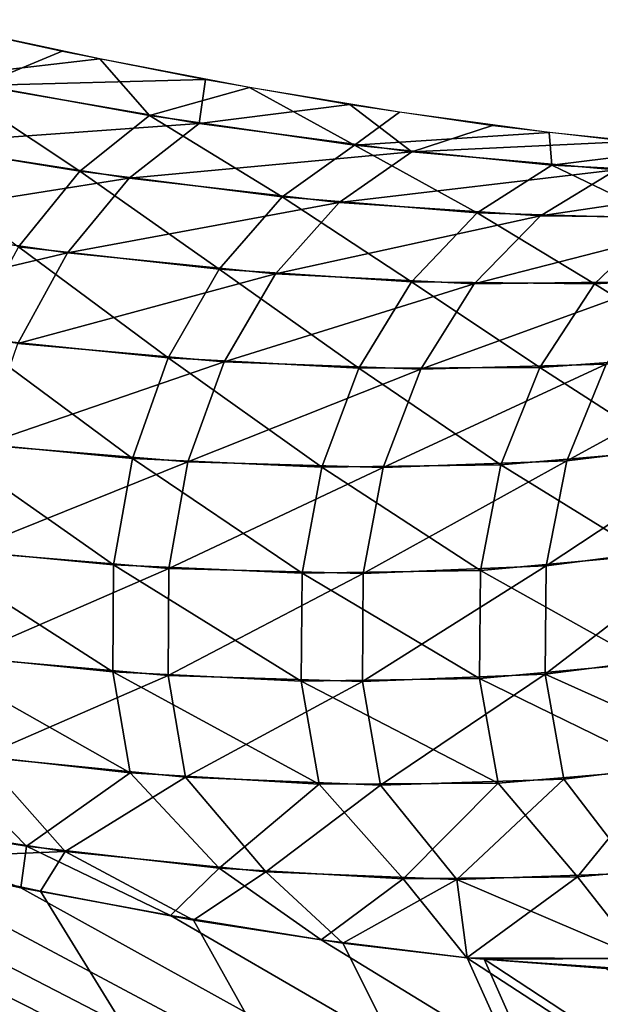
# Model space of a CAD drawing. Header units: millimetres. Extents: x -101 to 102, y -40 to 284.
# Tile 40 of 183: x -83.297 to -82.668, y 67.749 to 68.816. Entities that reach past the tile are written whole.
import ezdxf

# ---------------------------------------------------------------- set-up
doc = ezdxf.new("R2010")
doc.units = ezdxf.units.MM
doc.header["$LTSCALE"] = 65.185185
for name, color, linetype in [('53', 7, 'CONTINUOUS'), ('57', 7, 'CONTINUOUS'), ('59', 7, 'CONTINUOUS')]:
    doc.layers.add(name, color=color, linetype=linetype)

msp = doc.modelspace()

# ---------------------------------------------------------------- linework, layer by layer
at = {"layer": '53', "color": 7, "linetype": 'Continuous'}
for points in [[(-84.5283, 68.2351, -26.7663), (-81.6645, 65.2559, -24.4671), (-85.7174, 67.4646, -23.1641), (-84.5283, 68.2351, -26.7663)], [(-85.1698, 67.8167, 24.8908), (-80.8348, 66.511, 28.3431), (-84.5283, 68.2351, 26.7663), (-85.1698, 67.8167, 24.8908)], [(-84.3861, 68.1839, -26.8645), (-81.6645, 65.2559, -24.4671), (-84.5283, 68.2351, -26.7663), (-84.3861, 68.1839, -26.8645)], [(-84.5283, 68.2351, 26.7663), (-80.8348, 66.511, 28.3431), (-84.3869, 68.1839, 26.8636), (-84.5283, 68.2351, 26.7663)], [(-84.3869, 68.1839, 26.8636), (-80.8348, 66.511, 28.3431), (-84.2419, 68.1344, 26.9687), (-84.3869, 68.1839, 26.8636)], [(-84.2396, 68.134, -26.9712), (-81.6645, 65.2559, -24.4671), (-84.3861, 68.1839, -26.8645), (-84.2396, 68.134, -26.9712)], [(-84.2419, 68.1344, 26.9687), (-80.8348, 66.511, 28.3431), (-84.1889, 68.117, 27.0085), (-84.2419, 68.1344, 26.9687)], [(-84.1901, 68.1178, -27.0083), (-81.6645, 65.2559, -24.4671), (-84.2396, 68.134, -26.9712), (-84.1901, 68.1178, -27.0083)], [(-84.0886, 68.0855, -27.0862), (-81.6645, 65.2559, -24.4671), (-84.1901, 68.1178, -27.0083), (-84.0886, 68.0855, -27.0862)], [(-84.1889, 68.117, 27.0085), (-80.8348, 66.511, 28.3431), (-84.0934, 68.0866, 27.0817), (-84.1889, 68.117, 27.0085)], [(-84.0934, 68.0866, 27.0817), (-80.8348, 66.511, 28.3431), (-83.9412, 68.0406, 27.2026), (-84.0934, 68.0866, 27.0817)], [(-83.9329, 68.0384, -27.2098), (-81.6645, 65.2559, -24.4671), (-84.0886, 68.0855, -27.0862), (-83.9329, 68.0384, -27.2098)], [(-83.9412, 68.0406, 27.2026), (-80.8348, 66.511, 28.3431), (-83.7838, 67.9953, 27.3314), (-83.9412, 68.0406, 27.2026)], [(-83.7705, 67.9914, -27.3422), (-81.6645, 65.2559, -24.4671), (-83.9329, 68.0384, -27.2098), (-83.7705, 67.9914, -27.3422)], [(-83.7838, 67.9953, 27.3314), (-80.8348, 66.511, 28.3431), (-83.6217, 67.9512, 27.4681), (-83.7838, 67.9953, 27.3314)], [(-83.6044, 67.9466, -27.4829), (-81.6645, 65.2559, -24.4671), (-83.7705, 67.9914, -27.3422), (-83.6044, 67.9466, -27.4829)], [(-83.6217, 67.9512, 27.4681), (-80.8348, 66.511, 28.3431), (-83.4581, 67.9104, 27.6125), (-83.6217, 67.9512, 27.4681)], [(-83.4389, 67.9063, -27.6307), (-81.6645, 65.2559, -24.4671), (-83.6044, 67.9466, -27.4829), (-83.4389, 67.9063, -27.6307)], [(-83.4581, 67.9104, 27.6125), (-80.8348, 66.511, 28.3431), (-83.2963, 67.8751, 27.7644), (-83.4581, 67.9104, 27.6125)], [(-83.2747, 67.8712, -27.7861), (-81.6645, 65.2559, -24.4671), (-83.4389, 67.9063, -27.6307), (-83.2747, 67.8712, -27.7861)], [(-83.2963, 67.8751, 27.7644), (-80.8348, 66.511, 28.3431), (-83.134, 67.8448, 27.9254), (-83.2963, 67.8751, 27.7644)], [(-83.1092, 67.84, -27.9497), (-81.6645, 65.2559, -24.4671), (-83.2747, 67.8712, -27.7861), (-83.1092, 67.84, -27.9497)], [(-83.134, 67.8448, 27.9254), (-80.8348, 66.511, 28.3431), (-82.9706, 67.8187, 28.095), (-83.134, 67.8448, 27.9254)], [(-82.9473, 67.8148, -28.1186), (-81.6645, 65.2559, -24.4671), (-83.1092, 67.84, -27.9497), (-82.9473, 67.8148, -28.1186)], [(-85.7634, 67.4315, 23.0037), (-81.6645, 65.2559, 24.4671), (-85.1698, 67.8167, 24.8908), (-85.7634, 67.4315, 23.0037)], [(-81.6645, 65.2559, 24.4671), (-80.8348, 66.511, 28.3431), (-85.1698, 67.8167, 24.8908), (-81.6645, 65.2559, 24.4671)], [(-82.9706, 67.8187, 28.095), (-80.8348, 66.511, 28.3431), (-82.8128, 67.7991, 28.2684), (-82.9706, 67.8187, 28.095)], [(-82.8126, 67.7992, -28.2687), (-81.6645, 65.2559, -24.4671), (-82.9473, 67.8148, -28.1186), (-82.8126, 67.7992, -28.2687)], [(-82.8128, 67.7991, 28.2684), (-80.8348, 66.511, 28.3431), (-82.6622, 67.7877, 28.4468), (-82.8128, 67.7991, 28.2684)], [(-82.7941, 67.7975, -28.2901), (-81.6645, 65.2559, -24.4671), (-82.8126, 67.7992, -28.2687), (-82.7941, 67.7975, -28.2901)], [(-80.8348, 66.511, -28.3431), (-81.6645, 65.2559, -24.4671), (-82.7941, 67.7975, -28.2901), (-80.8348, 66.511, -28.3431)], [(-82.6472, 67.7876, -28.4665), (-80.8348, 66.511, -28.3431), (-82.7941, 67.7975, -28.2901), (-82.6472, 67.7876, -28.4665)]]:
    msp.add_3dface(points, dxfattribs=at)
at = {"layer": '57', "color": 7, "linetype": 'Continuous'}
for points in [[(-83.2515, 68.7814, -27.5309), (-83.341, 68.7443, -27.5983), (-83.4082, 68.8155, -27.4113), (-83.2515, 68.7814, -27.5309)], [(-83.096, 68.7508, -27.6551), (-83.341, 68.7443, -27.5983), (-83.2515, 68.7814, -27.5309), (-83.096, 68.7508, -27.6551)], [(-83.1029, 68.7032, -27.7922), (-83.4147, 68.6805, -27.6634), (-83.341, 68.7443, -27.5983), (-83.1029, 68.7032, -27.7922)], [(-83.1029, 68.7032, -27.7922), (-83.341, 68.7443, -27.5983), (-83.096, 68.7508, -27.6551), (-83.1029, 68.7032, -27.7922)], [(-82.9397, 68.7237, -27.7862), (-83.1029, 68.7032, -27.7922), (-83.096, 68.7508, -27.6551), (-82.9397, 68.7237, -27.7862)], [(-82.8724, 68.6723, -27.9946), (-83.1029, 68.7032, -27.7922), (-82.9397, 68.7237, -27.7862), (-82.8724, 68.6723, -27.9946)], [(-82.7851, 68.701, -27.9229), (-82.8724, 68.6723, -27.9946), (-82.9397, 68.7237, -27.7862), (-82.7851, 68.701, -27.9229)], [(-83.1789, 68.6438, -27.8588), (-83.4147, 68.6805, -27.6634), (-83.1029, 68.7032, -27.7922), (-83.1789, 68.6438, -27.8588)], [(-82.8724, 68.6723, -27.9946), (-83.1789, 68.6438, -27.8588), (-83.1029, 68.7032, -27.7922), (-82.8724, 68.6723, -27.9946)], [(-82.6355, 68.6835, -28.0628), (-82.8724, 68.6723, -27.9946), (-82.7851, 68.701, -27.9229), (-82.6355, 68.6835, -28.0628)], [(-83.1789, 68.6438, -27.8588), (-83.4793, 68.596, -27.7128), (-83.4147, 68.6805, -27.6634), (-83.1789, 68.6438, -27.8588)], [(-82.6511, 68.653, -28.2058), (-82.8724, 68.6723, -27.9946), (-82.6355, 68.6835, -28.0628), (-82.6511, 68.653, -28.2058)], [(-82.9512, 68.6175, -28.0619), (-83.1789, 68.6438, -27.8588), (-82.8724, 68.6723, -27.9946), (-82.9512, 68.6175, -28.0619)], [(-82.6511, 68.653, -28.2058), (-82.9512, 68.6175, -28.0619), (-82.8724, 68.6723, -27.9946), (-82.6511, 68.653, -28.2058)], [(-82.733, 68.6029, -28.2731), (-82.9512, 68.6175, -28.0619), (-82.6511, 68.653, -28.2058), (-82.733, 68.6029, -28.2731)], [(-82.4411, 68.6464, -28.426), (-82.733, 68.6029, -28.2731), (-82.6511, 68.653, -28.2058), (-82.4411, 68.6464, -28.426)], [(-83.2457, 68.5628, -27.9111), (-83.4793, 68.596, -27.7128), (-83.1789, 68.6438, -27.8588), (-83.2457, 68.5628, -27.9111)], [(-82.9512, 68.6175, -28.0619), (-83.2457, 68.5628, -27.9111), (-83.1789, 68.6438, -27.8588), (-82.9512, 68.6175, -28.0619)], [(-82.5264, 68.601, -28.4923), (-82.733, 68.6029, -28.2731), (-82.4411, 68.6464, -28.426), (-82.5264, 68.601, -28.4923)], [(-83.0203, 68.5403, -28.1167), (-83.2457, 68.5628, -27.9111), (-82.9512, 68.6175, -28.0619), (-83.0203, 68.5403, -28.1167)], [(-82.733, 68.6029, -28.2731), (-83.0203, 68.5403, -28.1167), (-82.9512, 68.6175, -28.0619), (-82.733, 68.6029, -28.2731)], [(-83.2457, 68.5628, -27.9111), (-83.5313, 68.4955, -27.7436), (-83.4793, 68.596, -27.7128), (-83.2457, 68.5628, -27.9111)], [(-82.8049, 68.5295, -28.3297), (-83.0203, 68.5403, -28.1167), (-82.733, 68.6029, -28.2731), (-82.8049, 68.5295, -28.3297)], [(-82.5264, 68.601, -28.4923), (-82.8049, 68.5295, -28.3297), (-82.733, 68.6029, -28.2731), (-82.5264, 68.601, -28.4923)], [(-82.6014, 68.5317, -28.55), (-82.8049, 68.5295, -28.3297), (-82.5264, 68.601, -28.4923), (-82.6014, 68.5317, -28.55)], [(-83.2994, 68.4647, -27.9462), (-83.5313, 68.4955, -27.7436), (-83.2457, 68.5628, -27.9111), (-83.2994, 68.4647, -27.9462)], [(-83.0203, 68.5403, -28.1167), (-83.2994, 68.4647, -27.9462), (-83.2457, 68.5628, -27.9111), (-83.0203, 68.5403, -28.1167)], [(-83.076, 68.4448, -28.1558), (-83.2994, 68.4647, -27.9462), (-83.0203, 68.5403, -28.1167), (-83.076, 68.4448, -28.1558)], [(-82.8049, 68.5295, -28.3297), (-83.076, 68.4448, -28.1558), (-83.0203, 68.5403, -28.1167), (-82.8049, 68.5295, -28.3297)], [(-82.6619, 68.4423, -28.5957), (-82.8628, 68.437, -28.3724), (-82.6014, 68.5317, -28.55), (-82.6619, 68.4423, -28.5957)], [(-82.6014, 68.5317, -28.55), (-82.8628, 68.437, -28.3724), (-82.8049, 68.5295, -28.3297), (-82.6014, 68.5317, -28.55)], [(-82.8628, 68.437, -28.3724), (-83.076, 68.4448, -28.1558), (-82.8049, 68.5295, -28.3297), (-82.8628, 68.437, -28.3724)], [(-83.076, 68.4448, -28.1558), (-83.3372, 68.3549, -27.9622), (-83.2994, 68.4647, -27.9462), (-83.076, 68.4448, -28.1558)], [(-82.5207, 68.3598, -28.8612), (-82.7045, 68.3377, -28.6271), (-82.476, 68.4621, -28.8253), (-82.5207, 68.3598, -28.8612)], [(-82.476, 68.4621, -28.8253), (-82.7045, 68.3377, -28.6271), (-82.6619, 68.4423, -28.5957), (-82.476, 68.4621, -28.8253)], [(-83.1153, 68.3364, -28.1771), (-83.3372, 68.3549, -27.9622), (-83.076, 68.4448, -28.1558), (-83.1153, 68.3364, -28.1771)], [(-82.8628, 68.437, -28.3724), (-83.1153, 68.3364, -28.1771), (-83.076, 68.4448, -28.1558), (-82.8628, 68.437, -28.3724)], [(-82.9037, 68.3303, -28.3988), (-83.1153, 68.3364, -28.1771), (-82.8628, 68.437, -28.3724), (-82.9037, 68.3303, -28.3988)], [(-82.7045, 68.3377, -28.6271), (-82.9037, 68.3303, -28.3988), (-82.6619, 68.4423, -28.5957), (-82.7045, 68.3377, -28.6271)], [(-82.6619, 68.4423, -28.5957), (-82.9037, 68.3303, -28.3988), (-82.8628, 68.437, -28.3724), (-82.6619, 68.4423, -28.5957)], [(-82.5444, 68.2471, -28.8828), (-82.7271, 68.2237, -28.6423), (-82.5207, 68.3598, -28.8612), (-82.5444, 68.2471, -28.8828)], [(-82.5207, 68.3598, -28.8612), (-82.7271, 68.2237, -28.6423), (-82.7045, 68.3377, -28.6271), (-82.5207, 68.3598, -28.8612)], [(-83.1153, 68.3364, -28.1771), (-83.357, 68.2394, -27.9583), (-83.3372, 68.3549, -27.9622), (-83.1153, 68.3364, -28.1771)], [(-83.1359, 68.221, -28.1795), (-83.357, 68.2394, -27.9583), (-83.1153, 68.3364, -28.1771), (-83.1359, 68.221, -28.1795)], [(-82.9037, 68.3303, -28.3988), (-83.1359, 68.221, -28.1795), (-83.1153, 68.3364, -28.1771), (-82.9037, 68.3303, -28.3988)], [(-82.9252, 68.2154, -28.4076), (-83.1359, 68.221, -28.1795), (-82.9037, 68.3303, -28.3988), (-82.9252, 68.2154, -28.4076)], [(-82.7271, 68.2237, -28.6423), (-82.9252, 68.2154, -28.4076), (-82.7045, 68.3377, -28.6271), (-82.7271, 68.2237, -28.6423)], [(-82.7045, 68.3377, -28.6271), (-82.9252, 68.2154, -28.4076), (-82.9037, 68.3303, -28.3988), (-82.7045, 68.3377, -28.6271)], [(-82.5457, 68.13, -28.8889), (-82.7282, 68.1064, -28.6405), (-82.5444, 68.2471, -28.8828), (-82.5457, 68.13, -28.8889)], [(-82.5444, 68.2471, -28.8828), (-82.7282, 68.1064, -28.6405), (-82.7271, 68.2237, -28.6423), (-82.5444, 68.2471, -28.8828)], [(-83.1359, 68.221, -28.1795), (-83.3577, 68.1246, -27.9346), (-83.357, 68.2394, -27.9583), (-83.1359, 68.221, -28.1795)], [(-83.1367, 68.105, -28.1628), (-83.3577, 68.1246, -27.9346), (-83.1359, 68.221, -28.1795), (-83.1367, 68.105, -28.1628)], [(-82.9252, 68.2154, -28.4076), (-83.1367, 68.105, -28.1628), (-83.1359, 68.221, -28.1795), (-82.9252, 68.2154, -28.4076)], [(-82.7282, 68.1064, -28.6405), (-82.9261, 68.0986, -28.3982), (-82.7271, 68.2237, -28.6423), (-82.7282, 68.1064, -28.6405)], [(-82.7271, 68.2237, -28.6423), (-82.9261, 68.0986, -28.3982), (-82.9252, 68.2154, -28.4076), (-82.7271, 68.2237, -28.6423)], [(-82.9261, 68.0986, -28.3982), (-83.1367, 68.105, -28.1628), (-82.9252, 68.2154, -28.4076), (-82.9261, 68.0986, -28.3982)], [(-83.1367, 68.105, -28.1628), (-83.3392, 68.0167, -27.8925), (-83.3577, 68.1246, -27.9346), (-83.1367, 68.105, -28.1628)], [(-82.5457, 68.13, -28.8889), (-82.5246, 68.0151, -28.8793), (-82.7282, 68.1064, -28.6405), (-82.5457, 68.13, -28.8889)], [(-83.1176, 67.9947, -28.1279), (-83.3392, 68.0167, -27.8925), (-83.1367, 68.105, -28.1628), (-83.1176, 67.9947, -28.1279)], [(-82.9261, 68.0986, -28.3982), (-83.1176, 67.9947, -28.1279), (-83.1367, 68.105, -28.1628), (-82.9261, 68.0986, -28.3982)], [(-82.7282, 68.1064, -28.6405), (-82.9065, 67.9862, -28.3711), (-82.9261, 68.0986, -28.3982), (-82.7282, 68.1064, -28.6405)], [(-82.7078, 67.9925, -28.6218), (-82.9065, 67.9862, -28.3711), (-82.7282, 68.1064, -28.6405), (-82.7078, 67.9925, -28.6218)], [(-82.5246, 68.0151, -28.8793), (-82.7078, 67.9925, -28.6218), (-82.7282, 68.1064, -28.6405), (-82.5246, 68.0151, -28.8793)], [(-82.9065, 67.9862, -28.3711), (-83.1176, 67.9947, -28.1279), (-82.9261, 68.0986, -28.3982), (-82.9065, 67.9862, -28.3711)], [(-83.248, 67.9144, -27.892), (-83.4738, 67.9492, -27.6594), (-83.3392, 68.0167, -27.8925), (-83.248, 67.9144, -27.892)], [(-83.1176, 67.9947, -28.1279), (-83.248, 67.9144, -27.892), (-83.3392, 68.0167, -27.8925), (-83.1176, 67.9947, -28.1279)], [(-82.5246, 68.0151, -28.8793), (-82.6296, 67.8907, -28.6392), (-82.7078, 67.9925, -28.6218), (-82.5246, 68.0151, -28.8793)], [(-83.0308, 67.8923, -28.1329), (-83.248, 67.9144, -27.892), (-83.1176, 67.9947, -28.1279), (-83.0308, 67.8923, -28.1329)], [(-82.9065, 67.9862, -28.3711), (-83.0308, 67.8923, -28.1329), (-83.1176, 67.9947, -28.1279), (-82.9065, 67.9862, -28.3711)], [(-82.8239, 67.8839, -28.382), (-83.0308, 67.8923, -28.1329), (-82.9065, 67.9862, -28.3711), (-82.8239, 67.8839, -28.382)], [(-82.7078, 67.9925, -28.6218), (-82.8239, 67.8839, -28.382), (-82.9065, 67.9862, -28.3711), (-82.7078, 67.9925, -28.6218)], [(-82.6296, 67.8907, -28.6392), (-82.8239, 67.8839, -28.382), (-82.7078, 67.9925, -28.6218), (-82.6296, 67.8907, -28.6392)], [(-83.4389, 67.9063, -27.6307), (-83.4738, 67.9492, -27.6594), (-83.248, 67.9144, -27.892), (-83.4389, 67.9063, -27.6307)], [(-83.2747, 67.8712, -27.7861), (-83.4389, 67.9063, -27.6307), (-83.248, 67.9144, -27.892), (-83.2747, 67.8712, -27.7861)], [(-83.1092, 67.84, -27.9497), (-83.2747, 67.8712, -27.7861), (-83.248, 67.9144, -27.892), (-83.1092, 67.84, -27.9497)], [(-83.1092, 67.84, -27.9497), (-83.248, 67.9144, -27.892), (-83.0308, 67.8923, -28.1329), (-83.1092, 67.84, -27.9497)], [(-82.9473, 67.8148, -28.1186), (-83.1092, 67.84, -27.9497), (-83.0308, 67.8923, -28.1329), (-82.9473, 67.8148, -28.1186)], [(-82.9473, 67.8148, -28.1186), (-83.0308, 67.8923, -28.1329), (-82.8239, 67.8839, -28.382), (-82.9473, 67.8148, -28.1186)], [(-82.8239, 67.8839, -28.382), (-82.6296, 67.8907, -28.6392), (-82.6231, 67.7984, -28.5185), (-82.8239, 67.8839, -28.382)], [(-82.8126, 67.7992, -28.2687), (-82.9473, 67.8148, -28.1186), (-82.8239, 67.8839, -28.382), (-82.8126, 67.7992, -28.2687)], [(-82.8126, 67.7992, -28.2687), (-82.8239, 67.8839, -28.382), (-82.6231, 67.7984, -28.5185), (-82.8126, 67.7992, -28.2687)], [(-82.7941, 67.7975, -28.2901), (-82.8126, 67.7992, -28.2687), (-82.6231, 67.7984, -28.5185), (-82.7941, 67.7975, -28.2901)], [(-82.6472, 67.7876, -28.4665), (-82.7941, 67.7975, -28.2901), (-82.6231, 67.7984, -28.5185), (-82.6472, 67.7876, -28.4665)]]:
    msp.add_3dface(points, dxfattribs=at)
at = {"layer": '59', "color": 7, "linetype": 'Continuous'}
for points in [[(-83.3731, 68.8076, 27.4376), (-83.3853, 68.7529, 27.5637), (-83.2105, 68.773, 27.5631), (-83.3731, 68.8076, 27.4376)], [(-83.3853, 68.7529, 27.5637), (-83.1568, 68.7118, 27.7471), (-83.2105, 68.773, 27.5631), (-83.3853, 68.7529, 27.5637)], [(-83.2105, 68.773, 27.5631), (-83.1568, 68.7118, 27.7471), (-83.0485, 68.7422, 27.6942), (-83.2105, 68.773, 27.5631)], [(-83.4586, 68.6882, 27.6285), (-83.2323, 68.6513, 27.8134), (-83.3853, 68.7529, 27.5637), (-83.4586, 68.6882, 27.6285)], [(-83.3853, 68.7529, 27.5637), (-83.2323, 68.6513, 27.8134), (-83.1568, 68.7118, 27.7471), (-83.3853, 68.7529, 27.5637)], [(-83.1568, 68.7118, 27.7471), (-82.9348, 68.6797, 27.9381), (-83.0485, 68.7422, 27.6942), (-83.1568, 68.7118, 27.7471)], [(-83.0485, 68.7422, 27.6942), (-82.9348, 68.6797, 27.9381), (-82.886, 68.7153, 27.8327), (-83.0485, 68.7422, 27.6942)], [(-83.2323, 68.6513, 27.8134), (-83.0129, 68.6236, 28.0053), (-83.1568, 68.7118, 27.7471), (-83.2323, 68.6513, 27.8134)], [(-83.1568, 68.7118, 27.7471), (-83.0129, 68.6236, 28.0053), (-82.9348, 68.6797, 27.9381), (-83.1568, 68.7118, 27.7471)], [(-82.886, 68.7153, 27.8327), (-82.9348, 68.6797, 27.9381), (-82.7237, 68.6932, 27.9792), (-82.886, 68.7153, 27.8327)], [(-82.9348, 68.6797, 27.9381), (-82.7209, 68.6578, 28.1371), (-82.7237, 68.6932, 27.9792), (-82.9348, 68.6797, 27.9381)], [(-82.7237, 68.6932, 27.9792), (-82.7209, 68.6578, 28.1371), (-82.566, 68.677, 28.1308), (-82.7237, 68.6932, 27.9792)], [(-83.4586, 68.6882, 27.6285), (-83.2986, 68.5695, 27.865), (-83.2323, 68.6513, 27.8134), (-83.4586, 68.6882, 27.6285)], [(-83.0129, 68.6236, 28.0053), (-82.8017, 68.6062, 28.2046), (-82.9348, 68.6797, 27.9381), (-83.0129, 68.6236, 28.0053)], [(-82.9348, 68.6797, 27.9381), (-82.8017, 68.6062, 28.2046), (-82.7209, 68.6578, 28.1371), (-82.9348, 68.6797, 27.9381)], [(-82.7209, 68.6578, 28.1371), (-82.5166, 68.6473, 28.3443), (-82.566, 68.677, 28.1308), (-82.7209, 68.6578, 28.1371)], [(-83.2986, 68.5695, 27.865), (-83.0813, 68.5453, 28.0594), (-83.2323, 68.6513, 27.8134), (-83.2986, 68.5695, 27.865)], [(-83.2323, 68.6513, 27.8134), (-83.0813, 68.5453, 28.0594), (-83.0129, 68.6236, 28.0053), (-83.2323, 68.6513, 27.8134)], [(-82.8017, 68.6062, 28.2046), (-82.6006, 68.6001, 28.4111), (-82.7209, 68.6578, 28.1371), (-82.8017, 68.6062, 28.2046)], [(-82.7209, 68.6578, 28.1371), (-82.6006, 68.6001, 28.4111), (-82.5166, 68.6473, 28.3443), (-82.7209, 68.6578, 28.1371)], [(-83.0813, 68.5453, 28.0594), (-82.8727, 68.5316, 28.2606), (-83.0129, 68.6236, 28.0053), (-83.0813, 68.5453, 28.0594)], [(-83.0129, 68.6236, 28.0053), (-82.8727, 68.5316, 28.2606), (-82.8017, 68.6062, 28.2046), (-83.0129, 68.6236, 28.0053)], [(-82.8727, 68.5316, 28.2606), (-82.6744, 68.5294, 28.4685), (-82.8017, 68.6062, 28.2046), (-82.8727, 68.5316, 28.2606)], [(-82.8017, 68.6062, 28.2046), (-82.6744, 68.5294, 28.4685), (-82.6006, 68.6001, 28.4111), (-82.8017, 68.6062, 28.2046)], [(-82.6744, 68.5294, 28.4685), (-82.4884, 68.5396, 28.6829), (-82.6006, 68.6001, 28.4111), (-82.6744, 68.5294, 28.4685)], [(-83.3519, 68.4708, 27.8991), (-83.1365, 68.4491, 28.0975), (-83.2986, 68.5695, 27.865), (-83.3519, 68.4708, 27.8991)], [(-83.2986, 68.5695, 27.865), (-83.1365, 68.4491, 28.0975), (-83.0813, 68.5453, 28.0594), (-83.2986, 68.5695, 27.865)], [(-83.1365, 68.4491, 28.0975), (-82.9299, 68.4381, 28.3022), (-83.0813, 68.5453, 28.0594), (-83.1365, 68.4491, 28.0975)], [(-83.0813, 68.5453, 28.0594), (-82.9299, 68.4381, 28.3022), (-82.8727, 68.5316, 28.2606), (-83.0813, 68.5453, 28.0594)], [(-82.9299, 68.4381, 28.3022), (-82.7339, 68.4388, 28.5132), (-82.8727, 68.5316, 28.2606), (-82.9299, 68.4381, 28.3022)], [(-82.8727, 68.5316, 28.2606), (-82.7339, 68.4388, 28.5132), (-82.6744, 68.5294, 28.4685), (-82.8727, 68.5316, 28.2606)], [(-82.6744, 68.5294, 28.4685), (-82.5505, 68.4521, 28.7302), (-82.4884, 68.5396, 28.6829), (-82.6744, 68.5294, 28.4685)], [(-82.7339, 68.4388, 28.5132), (-82.5505, 68.4521, 28.7302), (-82.6744, 68.5294, 28.4685), (-82.7339, 68.4388, 28.5132)], [(-83.3894, 68.3607, 27.9139), (-83.1753, 68.3402, 28.1174), (-83.3519, 68.4708, 27.8991), (-83.3894, 68.3607, 27.9139)], [(-83.3519, 68.4708, 27.8991), (-83.1753, 68.3402, 28.1174), (-83.1365, 68.4491, 28.0975), (-83.3519, 68.4708, 27.8991)], [(-83.1753, 68.3402, 28.1174), (-82.9702, 68.3308, 28.327), (-83.1365, 68.4491, 28.0975), (-83.1753, 68.3402, 28.1174)], [(-83.1365, 68.4491, 28.0975), (-82.9702, 68.3308, 28.327), (-82.9299, 68.4381, 28.3022), (-83.1365, 68.4491, 28.0975)], [(-82.7339, 68.4388, 28.5132), (-82.5943, 68.3488, 28.7642), (-82.5505, 68.4521, 28.7302), (-82.7339, 68.4388, 28.5132)], [(-82.9702, 68.3308, 28.327), (-82.7759, 68.3334, 28.5427), (-82.9299, 68.4381, 28.3022), (-82.9702, 68.3308, 28.327)], [(-82.9299, 68.4381, 28.3022), (-82.7759, 68.3334, 28.5427), (-82.7339, 68.4388, 28.5132), (-82.9299, 68.4381, 28.3022)], [(-82.7759, 68.3334, 28.5427), (-82.5943, 68.3488, 28.7642), (-82.7339, 68.4388, 28.5132), (-82.7759, 68.3334, 28.5427)], [(-83.409, 68.2452, 27.9086), (-83.1957, 68.2248, 28.118), (-83.3894, 68.3607, 27.9139), (-83.409, 68.2452, 27.9086)], [(-83.3894, 68.3607, 27.9139), (-83.1957, 68.2248, 28.118), (-83.1753, 68.3402, 28.1174), (-83.3894, 68.3607, 27.9139)], [(-82.7759, 68.3334, 28.5427), (-82.6175, 68.2354, 28.7832), (-82.5943, 68.3488, 28.7642), (-82.7759, 68.3334, 28.5427)], [(-83.1957, 68.2248, 28.118), (-82.9914, 68.2157, 28.3337), (-83.1753, 68.3402, 28.1174), (-83.1957, 68.2248, 28.118)], [(-83.1753, 68.3402, 28.1174), (-82.9914, 68.2157, 28.3337), (-82.9702, 68.3308, 28.327), (-83.1753, 68.3402, 28.1174)], [(-82.9914, 68.2157, 28.3337), (-82.798, 68.2189, 28.5556), (-82.9702, 68.3308, 28.327), (-82.9914, 68.2157, 28.3337)], [(-82.9702, 68.3308, 28.327), (-82.798, 68.2189, 28.5556), (-82.7759, 68.3334, 28.5427), (-82.9702, 68.3308, 28.327)], [(-82.798, 68.2189, 28.5556), (-82.6175, 68.2354, 28.7832), (-82.7759, 68.3334, 28.5427), (-82.798, 68.2189, 28.5556)], [(-83.4096, 68.1308, 27.8833), (-83.1964, 68.109, 28.0993), (-83.409, 68.2452, 27.9086), (-83.4096, 68.1308, 27.8833)], [(-83.409, 68.2452, 27.9086), (-83.1964, 68.109, 28.0993), (-83.1957, 68.2248, 28.118), (-83.409, 68.2452, 27.9086)], [(-82.798, 68.2189, 28.5556), (-82.6187, 68.1182, 28.786), (-82.6175, 68.2354, 28.7832), (-82.798, 68.2189, 28.5556)], [(-83.1964, 68.109, 28.0993), (-82.9923, 68.099, 28.3219), (-83.1957, 68.2248, 28.118), (-83.1964, 68.109, 28.0993)], [(-83.1957, 68.2248, 28.118), (-82.9923, 68.099, 28.3219), (-82.9914, 68.2157, 28.3337), (-83.1957, 68.2248, 28.118)], [(-82.9923, 68.099, 28.3219), (-82.7991, 68.1018, 28.5509), (-82.9914, 68.2157, 28.3337), (-82.9923, 68.099, 28.3219)], [(-82.9914, 68.2157, 28.3337), (-82.7991, 68.1018, 28.5509), (-82.798, 68.2189, 28.5556), (-82.9914, 68.2157, 28.3337)], [(-82.7991, 68.1018, 28.5509), (-82.6187, 68.1182, 28.786), (-82.798, 68.2189, 28.5556), (-82.7991, 68.1018, 28.5509)], [(-83.3913, 68.0235, 27.8396), (-83.1776, 67.9994, 28.0624), (-83.4096, 68.1308, 27.8833), (-83.3913, 68.0235, 27.8396)], [(-83.4096, 68.1308, 27.8833), (-83.1776, 67.9994, 28.0624), (-83.1964, 68.109, 28.0993), (-83.4096, 68.1308, 27.8833)], [(-82.7991, 68.1018, 28.5509), (-82.5979, 68.0036, 28.7726), (-82.6187, 68.1182, 28.786), (-82.7991, 68.1018, 28.5509)], [(-83.1776, 67.9994, 28.0624), (-82.9729, 67.9873, 28.2923), (-83.1964, 68.109, 28.0993), (-83.1776, 67.9994, 28.0624)], [(-83.1964, 68.109, 28.0993), (-82.9729, 67.9873, 28.2923), (-82.9923, 68.099, 28.3219), (-83.1964, 68.109, 28.0993)], [(-82.9923, 68.099, 28.3219), (-82.779, 67.9884, 28.5291), (-82.7991, 68.1018, 28.5509), (-82.9923, 68.099, 28.3219)], [(-82.9729, 67.9873, 28.2923), (-82.779, 67.9884, 28.5291), (-82.9923, 68.099, 28.3219), (-82.9729, 67.9873, 28.2923)], [(-82.779, 67.9884, 28.5291), (-82.5979, 68.0036, 28.7726), (-82.7991, 68.1018, 28.5509), (-82.779, 67.9884, 28.5291)], [(-83.5064, 67.955, 27.6271), (-83.2902, 67.92, 27.8473), (-83.3913, 68.0235, 27.8396), (-83.5064, 67.955, 27.6271)], [(-83.3913, 68.0235, 27.8396), (-83.2902, 67.92, 27.8473), (-83.1776, 67.9994, 28.0624), (-83.3913, 68.0235, 27.8396)], [(-83.2902, 67.92, 27.8473), (-83.0814, 67.8962, 28.0749), (-83.1776, 67.9994, 28.0624), (-83.2902, 67.92, 27.8473)], [(-83.1776, 67.9994, 28.0624), (-83.0814, 67.8962, 28.0749), (-82.9729, 67.9873, 28.2923), (-83.1776, 67.9994, 28.0624)], [(-82.779, 67.9884, 28.5291), (-82.6929, 67.8867, 28.5525), (-82.5979, 68.0036, 28.7726), (-82.779, 67.9884, 28.5291)], [(-82.6929, 67.8867, 28.5525), (-82.5168, 67.9031, 28.8021), (-82.5979, 68.0036, 28.7726), (-82.6929, 67.8867, 28.5525)], [(-83.0814, 67.8962, 28.0749), (-82.8818, 67.8848, 28.31), (-82.9729, 67.9873, 28.2923), (-83.0814, 67.8962, 28.0749)], [(-82.9729, 67.9873, 28.2923), (-82.8818, 67.8848, 28.31), (-82.779, 67.9884, 28.5291), (-82.9729, 67.9873, 28.2923)], [(-82.8818, 67.8848, 28.31), (-82.6929, 67.8867, 28.5525), (-82.779, 67.9884, 28.5291), (-82.8818, 67.8848, 28.31)], [(-83.4581, 67.9104, 27.6125), (-83.2963, 67.8751, 27.7644), (-83.5064, 67.955, 27.6271), (-83.4581, 67.9104, 27.6125)], [(-83.5064, 67.955, 27.6271), (-83.2963, 67.8751, 27.7644), (-83.2902, 67.92, 27.8473), (-83.5064, 67.955, 27.6271)], [(-83.2963, 67.8751, 27.7644), (-83.134, 67.8448, 27.9254), (-83.2902, 67.92, 27.8473), (-83.2963, 67.8751, 27.7644)], [(-83.2902, 67.92, 27.8473), (-83.134, 67.8448, 27.9254), (-83.0814, 67.8962, 28.0749), (-83.2902, 67.92, 27.8473)], [(-82.6929, 67.8867, 28.5525), (-82.6237, 67.7983, 28.5175), (-82.5168, 67.9031, 28.8021), (-82.6929, 67.8867, 28.5525)], [(-83.134, 67.8448, 27.9254), (-82.9706, 67.8187, 28.095), (-83.0814, 67.8962, 28.0749), (-83.134, 67.8448, 27.9254)], [(-83.0814, 67.8962, 28.0749), (-82.9706, 67.8187, 28.095), (-82.8818, 67.8848, 28.31), (-83.0814, 67.8962, 28.0749)], [(-82.9706, 67.8187, 28.095), (-82.8128, 67.7991, 28.2684), (-82.8818, 67.8848, 28.31), (-82.9706, 67.8187, 28.095)], [(-82.8818, 67.8848, 28.31), (-82.8128, 67.7991, 28.2684), (-82.6929, 67.8867, 28.5525), (-82.8818, 67.8848, 28.31)], [(-82.8128, 67.7991, 28.2684), (-82.6237, 67.7983, 28.5175), (-82.6929, 67.8867, 28.5525), (-82.8128, 67.7991, 28.2684)], [(-82.8128, 67.7991, 28.2684), (-82.6622, 67.7877, 28.4468), (-82.6237, 67.7983, 28.5175), (-82.8128, 67.7991, 28.2684)]]:
    msp.add_3dface(points, dxfattribs=at)

doc.saveas('drawing.dxf')
